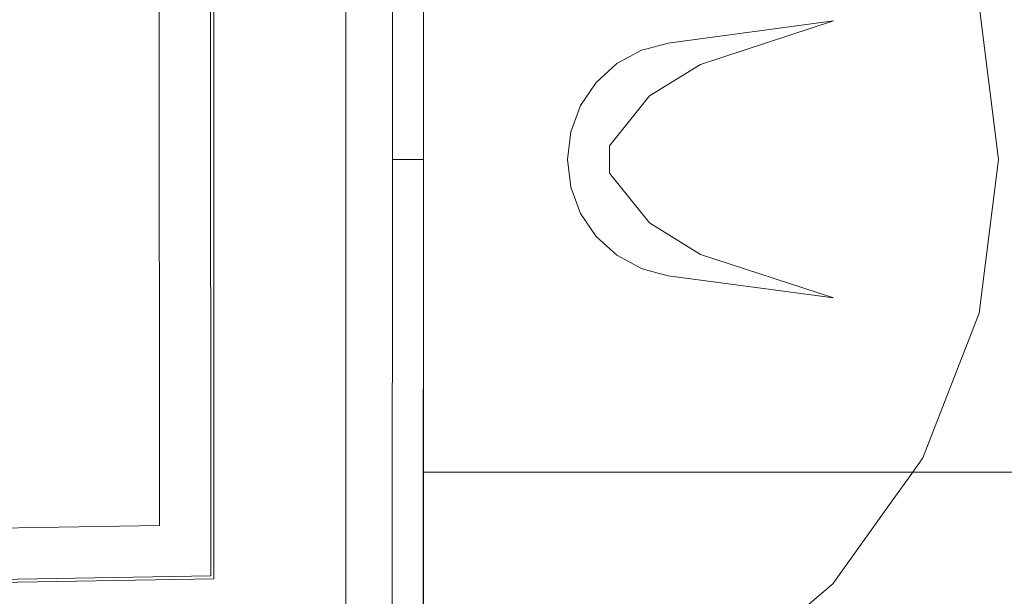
# Model space of a CAD drawing. Header units: inches. Extents: x 1931 to 3173, y 8366 to 8904.
# Tile 43 of 55: x 2950 to 3005, y 8770 to 8803. Entities that reach past the tile are written whole.
import ezdxf

# ---------------------------------------------------------------- set-up
doc = ezdxf.new("R2010")
doc.units = ezdxf.units.IN
doc.header["$MEASUREMENT"] = 0
doc.layers.add('A-DETL-GENF-1', color=30, linetype='Continuous', lineweight=9)
doc.layers.add('G-IMPT', color=8, linetype='Continuous', lineweight=9)

# ---------------------------------------------------------------- blocks, each defined once
blk = doc.blocks.new('Boat_and_Trailer_14084 - Boat - For Trailer and Bars_dwg-1048088-FLOOR PLAN - BASEMENT')
at = {"layer": 'G-IMPT'}
for p, q in [((-133.598, -55.356), (-133.209, -78.641)), ((-133.598, -55.356), (-133.209, -78.641)), ((-133.445, -55.355), (-133.059, -78.488)), ((-130.92, -55.334), (-130.576, -75.963)), ((-130.576, -75.963), (-94.514, -75.951)), ((-92.031, -78.475), (-133.059, -78.488)), ((-133.209, -78.641), (-91.88, -78.628)), ((-112.532, -85.147), (-139.604, -85.147)), ((-85.486, -85.124), (-112.532, -85.147)), ((-134.529, -87.423), (-127.197, -87.429)), ((-134.529, -87.423), (-127.197, -87.429)), ((-127.197, -87.429), (-119.864, -87.436)), ((-127.197, -87.429), (-119.864, -87.436)), ((-112.532, -87.442), (-119.864, -87.436)), ((-112.532, -87.442), (-119.864, -87.436)), ((-105.206, -87.436), (-112.532, -87.442)), ((-112.532, -87.442), (-112.532, -87.825)), ((-112.532, -87.442), (-112.532, -87.825)), ((-112.532, -88.207), (-112.532, -87.825)), ((-112.532, -88.207), (-112.532, -87.825)), ((-112.532, -88.59), (-112.532, -88.207)), ((-112.532, -88.972), (-112.532, -88.59)), ((-143.339, -88.972), (-127.936, -88.972)), ((-143.339, -88.972), (-127.936, -88.972)), ((-141.836, -88.947), (-112.532, -88.972)), ((-127.936, -88.972), (-112.532, -88.972)), ((-127.936, -88.972), (-112.532, -88.972)), ((-127.936, -94.994), (-127.936, -88.972)), ((-83.254, -88.947), (-112.532, -88.972)), ((-112.532, -88.972), (-108.681, -88.972)), ((-112.532, -88.972), (-108.681, -88.972)), ((-112.532, -88.972), (-108.681, -88.972)), ((-104.83, -88.972), (-108.681, -88.972)), ((-108.681, -88.972), (-104.83, -88.972)), ((-127.936, -94.994), (-127.936, -101.016)), ((-115.189, -96.694), (-113.899, -96.213)), ((-113.899, -96.213), (-115.189, -96.694)), ((-113.899, -96.213), (-112.532, -96.049)), ((-113.899, -96.213), (-112.532, -96.049)), ((-112.532, -96.049), (-111.165, -96.213)), ((-112.532, -96.049), (-111.165, -96.213)), ((-111.165, -96.213), (-109.875, -96.694)), ((-109.875, -96.694), (-111.165, -96.213)), ((-116.328, -97.466), (-115.189, -96.694)), ((-115.189, -96.694), (-116.328, -97.466)), ((-109.875, -96.694), (-108.735, -97.466)), ((-109.875, -96.694), (-108.735, -97.466)), ((-117.254, -98.484), (-116.328, -97.466)), ((-116.328, -97.466), (-117.254, -98.484)), ((-108.735, -97.466), (-107.809, -98.484)), ((-107.809, -98.484), (-108.735, -97.466)), ((-113.211, -98.125), (-115.659, -100.09)), ((-113.211, -98.125), (-115.659, -100.09)), ((-111.853, -98.125), (-113.211, -98.125)), ((-113.211, -98.125), (-111.853, -98.125)), ((-111.853, -98.125), (-109.404, -100.09)), ((-111.853, -98.125), (-109.404, -100.09)), ((-117.914, -99.693), (-117.254, -98.484)), ((-117.254, -98.484), (-117.914, -99.693)), ((-107.15, -99.693), (-107.809, -98.484)), ((-107.809, -98.484), (-107.15, -99.693)), ((-118.02, -100.09), (-117.914, -99.693)), ((-117.914, -99.693), (-118.02, -100.09)), ((-107.043, -100.09), (-107.15, -99.693)), ((-107.043, -100.09), (-107.15, -99.693)), ((-118.27, -101.022), (-118.02, -100.09)), ((-118.02, -100.09), (-118.27, -101.022)), ((-117.213, -102.601), (-115.659, -100.09)), ((-115.659, -100.09), (-117.213, -102.601)), ((-109.404, -100.09), (-107.851, -102.601)), ((-109.404, -100.09), (-107.851, -102.601)), ((-107.043, -100.09), (-106.794, -101.022)), ((-107.043, -100.09), (-106.794, -101.022)), ((-127.936, -101.016), (-127.936, -107.038)), ((-119.358, -109.152), (-118.27, -101.022)), ((-118.27, -101.022), (-119.358, -109.152)), ((-105.705, -109.152), (-106.794, -101.022)), ((-106.794, -101.022), (-105.705, -109.152)), ((-119.358, -109.152), (-117.213, -102.601)), ((-119.358, -109.152), (-117.213, -102.601)), ((-105.705, -109.152), (-107.851, -102.601)), ((-107.851, -102.601), (-105.705, -109.152)), ((-127.936, -107.038), (-127.936, -113.06)), ((-133.451, -109.129), (-134.687, -107.673)), ((-133.451, -109.129), (-134.687, -107.673)), ((-133.451, -109.129), (-132.072, -110.112)), ((-133.451, -109.129), (-132.072, -110.112)), ((-132.072, -110.112), (-130.693, -111.095)), ((-132.072, -110.112), (-130.693, -111.095)), ((-130.693, -111.095), (-129.314, -112.077)), ((-130.693, -111.095), (-129.314, -112.077)), ((-129.314, -112.077), (-127.936, -113.06)), ((-129.314, -112.077), (-127.936, -113.06)), ((-127.936, -113.06), (-127.23, -113.563)), ((-127.936, -113.06), (-127.23, -113.563)), ((-127.936, -121.106), (-127.936, -113.06)), ((-127.23, -113.563), (-120.113, -116.337)), ((-127.23, -113.563), (-120.113, -116.337)), ((-120.113, -116.337), (-112.532, -117.28)), ((-120.113, -116.337), (-112.532, -117.28)), ((-112.532, -117.28), (-104.951, -116.337)), ((-104.951, -116.337), (-112.532, -117.28))]:
    blk.add_line(p, q, dxfattribs=at)
blk = doc.blocks.new('Boat_and_Trailer_14084 - Boat_and_Trailer_14084-1048095-FLOOR PLAN - BASEMENT')
at = {"xscale": 1.151149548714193, "yscale": 1.151149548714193, "zscale": 1.151149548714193}
blk.add_blockref('Boat_and_Trailer_14084 - Boat - For Trailer and Bars_dwg-1048088-FLOOR PLAN - BASEMENT', (129.541, 47.857), dxfattribs=at)

msp = doc.modelspace()

# ---------------------------------------------------------------- block references
at = {"layer": 'A-DETL-GENF-1', "rotation": 89.99999999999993}
msp.add_blockref('Boat_and_Trailer_14084 - Boat_and_Trailer_14084-1048095-FLOOR PLAN - BASEMENT', (2918.008, 8795.091), dxfattribs=at)

doc.saveas('drawing.dxf')
